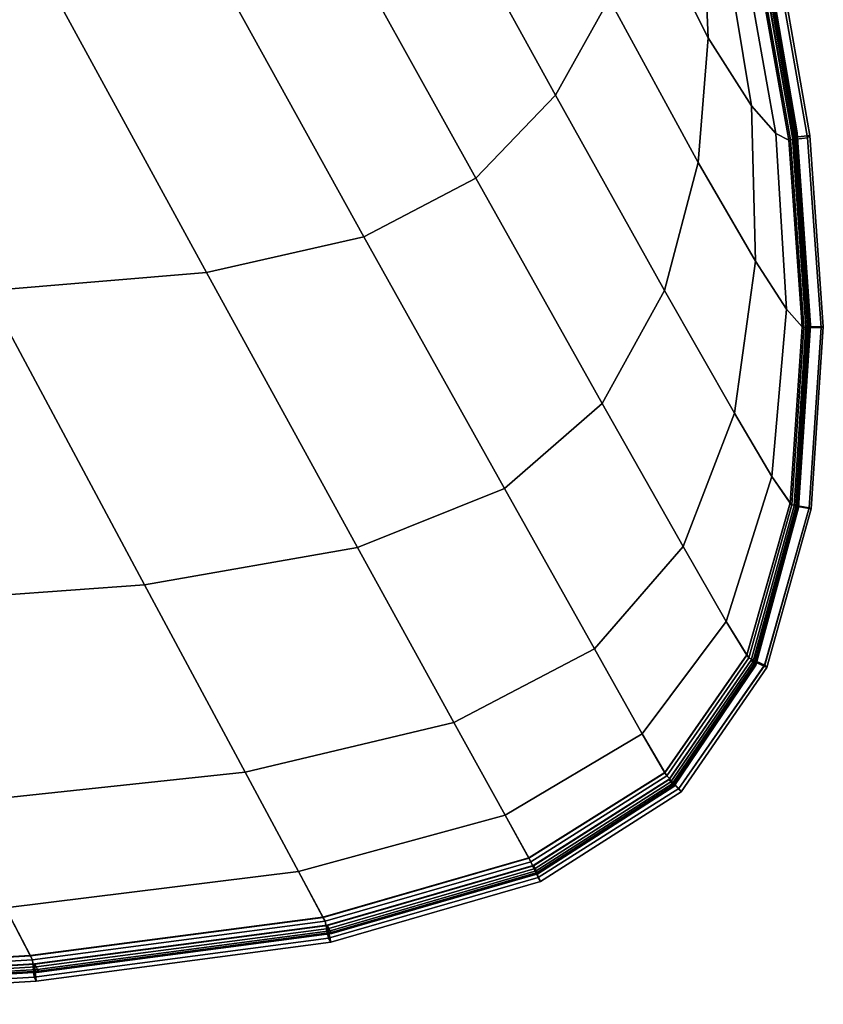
# Model space of a CAD drawing. Header units: centimetres. Extents: x -104 to 78, y 0 to 80.
# Tile 47 of 52: x 69 to 78, y 0 to 11. Entities that reach past the tile are written whole.
import ezdxf

# ---------------------------------------------------------------- set-up
doc = ezdxf.new("R2010")
doc.units = ezdxf.units.CM
doc.layers.add('Layer 01', color=18, linetype='Continuous', true_color=0x000000)

msp = doc.modelspace()

# ---------------------------------------------------------------- meshes
at = {"layer": 'Layer 01'}
mesh = msp.add_polyface(dxfattribs=at)
corners = [(67.219, 4.661, -136.989), (65.387, 8.208, -137.001), (68.795, 8.276, -137.001), (70.6, 4.906, -136.989), (71.31, 8.485, -137.001), (73.041, 5.335, -136.989), (66.514, 12.568, -137.007), (69.116, 12.51, -137.007), (71.066, 12.601, -137.007), (73.116, 8.894, -137.001), (74.728, 6.008, -136.989), (72.544, 12.9, -137.007), (74.396, 9.565, -137.001), (75.847, 6.984, -136.989), (76.774, 5.347, -136.969), (75.758, 4.171, -136.969), (77.362, 6.875, -136.969), (76.561, 8.28, -136.989), (75.31, 10.519, -137), (75.924, 11.622, -136.998), (76.946, 9.745, -136.987), (73.704, 13.437, -137.006), (74.596, 14.118, -137.004), (76.292, 12.694, -136.993), (77.062, 11.176, -136.983), (76.529, 13.502, -136.983), (77.013, 12.238, -136.979), (76.948, 13.98, -136.936), (77.481, 12.076, -136.936), (77.271, 12.13, -136.965), (76.763, 13.856, -136.966), (71.31, 8.485, -62.018), (69.116, 12.51, -62.012), (66.514, 12.568, -62.012), (68.795, 8.276, -62.018), (74.396, 9.565, -62.018), (72.544, 12.9, -62.012), (71.066, 12.601, -62.012), (73.116, 8.894, -62.018), (75.31, 10.519, -62.018), (73.704, 13.437, -62.012), (74.728, 6.008, -62.029), (73.041, 5.335, -62.029), (75.847, 6.984, -62.029), (75.758, 4.171, -62.049), (76.774, 5.347, -62.049), (77.362, 6.875, -62.049), (76.561, 8.28, -62.029), (76.946, 9.745, -62.031), (75.924, 11.622, -62.02), (74.596, 14.118, -62.014), (77.062, 11.176, -62.035), (76.292, 12.694, -62.025), (76.763, 13.856, -62.052), (77.271, 12.13, -62.053), (77.481, 12.076, -62.082), (76.948, 13.98, -62.082), (76.529, 13.502, -62.035), (77.013, 12.238, -62.039), (70.6, 4.906, -62.029), (65.387, 8.208, -62.018), (67.219, 4.661, -62.029)]
mesh.append_faces([[corners[k] for k in face] for face in [(0, 1, 2, 3), (3, 2, 4, 5), (2, 6, 7, 4), (4, 7, 8, 9), (5, 4, 9, 10), (9, 8, 11, 12), (10, 9, 12, 13), (14, 15, 10, 13), (16, 14, 13, 17), (13, 12, 18, 17), (17, 18, 19, 20), (12, 11, 21, 18), (18, 21, 22, 19), (20, 19, 23, 24), (24, 23, 25, 26), (27, 28, 29, 30), (30, 29, 26, 25), (31, 32, 33, 34), (35, 36, 37, 38), (39, 40, 36, 35), (38, 37, 32, 31), (41, 38, 31, 42), (43, 35, 38, 41), (44, 45, 43, 41), (45, 46, 47, 43), (48, 49, 39, 47), (47, 39, 35, 43), (49, 50, 40, 39), (51, 52, 49, 48), (53, 54, 55, 56), (57, 58, 54, 53), (58, 57, 52, 51), (42, 31, 34, 59), (59, 34, 60, 61)]])
mesh = msp.add_polyface(dxfattribs=at)
corners = [(68.795, 8.276, -37.492), (66.514, 12.568, -37.497), (69.116, 12.51, -37.497), (71.31, 8.485, -37.492), (71.066, 12.601, -37.497), (73.116, 8.894, -37.492), (67.219, 4.661, -37.48), (65.387, 8.208, -37.492), (70.6, 4.906, -37.48), (72.544, 12.9, -37.497), (74.396, 9.565, -37.492), (74.728, 6.008, -37.48), (75.847, 6.984, -37.48), (73.041, 5.335, -37.48), (75.31, 10.519, -37.491), (73.704, 13.437, -37.497), (74.596, 14.118, -37.495), (75.924, 11.622, -37.489), (76.561, 8.28, -37.48), (77.062, 11.176, -37.474), (76.292, 12.694, -37.484), (76.529, 13.502, -37.474), (77.013, 12.238, -37.47), (76.946, 9.745, -37.478), (75.924, 11.622, 37.489), (74.596, 14.118, 37.495), (73.704, 13.437, 37.497), (75.31, 10.519, 37.491), (77.013, 12.238, 37.47), (76.529, 13.502, 37.474), (76.292, 12.694, 37.484), (77.062, 11.176, 37.474), (72.544, 12.9, 37.497), (74.396, 9.565, 37.492), (76.561, 8.28, 37.48), (75.847, 6.984, 37.48), (76.946, 9.745, 37.478), (73.116, 8.894, 37.492), (71.066, 12.601, 37.497), (69.116, 12.51, 37.497), (71.31, 8.485, 37.492), (66.514, 12.568, 37.497), (68.795, 8.276, 37.492), (74.728, 6.008, 37.48), (70.6, 4.906, 37.48), (65.387, 8.208, 37.492), (67.219, 4.661, 37.48), (73.041, 5.335, 37.48), (76.948, 13.98, -37.427), (77.481, 12.076, -37.427), (77.271, 12.13, -37.456), (76.763, 13.856, -37.457), (77.271, 12.13, 37.456), (76.763, 13.856, 37.457), (77.481, 12.076, 37.427), (76.948, 13.98, 37.427), (76.774, 5.347, 37.46), (77.362, 6.875, 37.46), (76.774, 5.347, -37.46), (75.758, 4.171, -37.46), (75.758, 4.171, 37.46), (77.362, 6.875, -37.46)]
mesh.append_faces([[corners[k] for k in face] for face in [(0, 1, 2, 3), (3, 2, 4, 5), (6, 7, 0, 8), (5, 4, 9, 10), (11, 5, 10, 12), (13, 3, 5, 11), (8, 0, 3, 13), (14, 15, 16, 17), (12, 10, 14, 18), (10, 9, 15, 14), (19, 20, 21, 22), (23, 17, 20, 19), (18, 14, 17, 23), (24, 25, 26, 27), (28, 29, 30, 31), (27, 26, 32, 33), (34, 27, 33, 35), (36, 24, 27, 34), (31, 30, 24, 36), (37, 38, 39, 40), (40, 39, 41, 42), (35, 33, 37, 43), (33, 32, 38, 37), (44, 42, 45, 46), (47, 40, 42, 44), (43, 37, 40, 47), (48, 49, 50, 51), (51, 50, 22, 21), (29, 28, 52, 53), (53, 52, 54, 55), (56, 57, 34, 35), (58, 59, 11, 12), (60, 56, 35, 43), (61, 58, 12, 18)]])
mesh = msp.add_polyface(dxfattribs=at)
corners = [(77.13, 14.125, -62.789), (77.659, 12.159, -62.789), (77.678, 12.184, -63.943), (77.153, 14.15, -63.943), (77.128, 14.123, -62.679), (77.657, 12.156, -62.679), (77.129, 14.125, -136.247), (77.658, 12.158, -136.247), (77.657, 12.156, -136.341), (77.128, 14.123, -136.341), (77.153, 14.15, -135.076), (77.678, 12.184, -135.076), (77.851, 12.2, -136.356), (77.318, 14.183, -136.358), (77.824, 12.164, -136.829), (77.286, 14.148, -136.832), (77.629, 12.121, -136.815), (77.096, 14.089, -136.815), (77.096, 14.089, -136.815), (77.629, 12.121, -136.815), (77.611, 12.106, -136.845), (77.076, 14.07, -136.845), (77.481, 12.076, -136.936), (76.948, 13.98, -136.936), (77.984, 10.001, -136.845), (77.834, 10.08, -136.936), (78.02, 5.823, -136.815), (77.527, 4.07, -136.815), (77.504, 4.102, -136.845), (77.999, 5.844, -136.845), (77.268, 4.487, -136.937), (77.791, 6.149, -136.937), (76.774, 5.347, -136.969), (77.362, 6.875, -136.969), (77.958, 8.064, -136.937), (77.603, 8.614, -136.968), (76.561, 8.28, -136.989), (76.946, 9.745, -136.987), (77.556, 10.395, -136.966), (77.062, 11.176, -136.983), (77.271, 12.13, -136.965), (77.013, 12.238, -136.979), (77.172, 14.17, -131.328), (77.694, 12.204, -131.328), (77.268, 4.487, -62.081), (77.791, 6.149, -62.081), (77.362, 6.875, -62.049), (76.774, 5.347, -62.049), (77.958, 8.064, -62.081), (77.603, 8.614, -62.05), (76.946, 9.745, -62.031), (76.561, 8.28, -62.029), (77.318, 14.183, -62.662), (77.851, 12.2, -62.665), (77.286, 14.148, -62.187), (77.824, 12.164, -62.189), (77.985, 10.001, -62.175), (77.613, 12.107, -62.175), (77.481, 12.076, -62.082), (77.834, 10.08, -62.082), (76.948, 13.98, -62.082), (77.077, 14.072, -62.175), (77.629, 12.121, -62.204), (77.096, 14.089, -62.204), (77.271, 12.13, -62.053), (77.556, 10.395, -62.052), (77.013, 12.238, -62.039), (77.062, 11.176, -62.035), (77.505, 4.1, -62.175), (78, 5.843, -62.175), (77.527, 4.07, -62.204), (78.02, 5.823, -62.204), (77.096, 14.089, -62.204), (77.629, 12.121, -62.204)]
mesh.append_faces([[corners[k] for k in face] for face in [(0, 1, 2, 3), (4, 5, 1, 0), (6, 7, 8, 9), (10, 11, 7, 6), (9, 8, 12, 13), (13, 12, 14, 15), (16, 17, 15, 14), (18, 19, 20, 21), (21, 20, 22, 23), (20, 24, 25, 22), (26, 27, 28, 29), (29, 28, 30, 31), (31, 30, 32, 33), (34, 31, 33, 35), (35, 33, 36, 37), (38, 35, 37, 39), (40, 38, 39, 41), (22, 25, 38, 40), (25, 34, 35, 38), (42, 43, 11, 10), (44, 45, 46, 47), (45, 48, 49, 46), (46, 49, 50, 51), (5, 4, 52, 53), (54, 55, 53, 52), (56, 57, 58, 59), (60, 58, 57, 61), (61, 57, 62, 63), (59, 58, 64, 65), (65, 64, 66, 67), (48, 59, 65, 49), (49, 65, 67, 50), (68, 69, 45, 44), (70, 71, 69, 68), (72, 73, 55, 54)]])
mesh = msp.add_polyface(dxfattribs=at)
corners = [(77.657, 12.156, 36.83), (77.128, 14.123, 36.83), (77.318, 14.183, 36.847), (77.851, 12.2, 36.844), (77.172, 14.17, -31.819), (77.694, 12.204, -31.819), (77.678, 12.184, -35.567), (77.153, 14.15, -35.567), (77.129, 14.125, -36.738), (77.658, 12.158, -36.738), (77.657, 12.156, -36.832), (77.128, 14.123, -36.832), (77.096, 14.089, -37.306), (77.629, 12.121, -37.306), (77.611, 12.106, -37.336), (77.076, 14.07, -37.336), (77.481, 12.076, -37.427), (76.948, 13.98, -37.427), (76.948, 13.98, 37.427), (77.481, 12.076, 37.427), (77.613, 12.107, 37.334), (77.077, 14.072, 37.334), (77.629, 12.121, 37.305), (77.096, 14.089, 37.305), (77.13, 14.125, 36.72), (77.659, 12.159, 36.72), (77.678, 12.184, 35.566), (77.153, 14.15, 35.566), (77.791, 6.149, 37.428), (77.958, 8.064, 37.428), (77.603, 8.614, 37.459), (77.362, 6.875, 37.46), (77.834, 10.08, 37.427), (77.556, 10.395, 37.457), (77.527, 4.07, 37.305), (78.02, 5.823, 37.305), (78, 5.843, 37.334), (77.505, 4.1, 37.334), (77.985, 10.001, 37.334), (77.271, 12.13, 37.456), (77.013, 12.238, 37.47), (77.062, 11.176, 37.474), (76.946, 9.745, 37.478), (76.561, 8.28, 37.48), (77.268, 4.487, 37.428), (76.774, 5.347, 37.46), (77.834, 10.08, -37.427), (77.958, 8.064, -37.428), (77.603, 8.614, -37.459), (77.556, 10.395, -37.457), (77.791, 6.149, -37.428), (77.362, 6.875, -37.46), (78.02, 5.823, -37.306), (77.527, 4.07, -37.306), (77.504, 4.102, -37.336), (77.999, 5.844, -37.336), (77.268, 4.487, -37.428), (76.774, 5.347, -37.46), (76.561, 8.28, -37.48), (76.946, 9.745, -37.478), (77.062, 11.176, -37.474), (77.271, 12.13, -37.456), (77.013, 12.238, -37.47), (77.984, 10.001, -37.336), (77.318, 14.183, -36.849), (77.851, 12.2, -36.847), (77.824, 12.164, -37.32), (77.286, 14.148, -37.323), (77.286, 14.148, 37.322), (77.824, 12.164, 37.32), (77.629, 12.121, -37.306), (77.096, 14.089, -37.306), (77.096, 14.089, 37.305), (77.629, 12.121, 37.305)]
mesh.append_faces([[corners[k] for k in face] for face in [(0, 1, 2, 3), (4, 5, 6, 7), (8, 9, 10, 11), (12, 13, 14, 15), (15, 14, 16, 17), (18, 19, 20, 21), (21, 20, 22, 23), (24, 25, 26, 27), (28, 29, 30, 31), (29, 32, 33, 30), (34, 35, 36, 37), (38, 20, 19, 32), (32, 19, 39, 33), (33, 39, 40, 41), (30, 33, 41, 42), (31, 30, 42, 43), (44, 28, 31, 45), (37, 36, 28, 44), (46, 47, 48, 49), (47, 50, 51, 48), (52, 53, 54, 55), (55, 54, 56, 50), (50, 56, 57, 51), (48, 51, 58, 59), (49, 48, 59, 60), (61, 49, 60, 62), (16, 46, 49, 61), (14, 63, 46, 16), (64, 65, 66, 67), (68, 69, 3, 2), (70, 71, 67, 66), (72, 73, 69, 68), (11, 10, 65, 64), (7, 6, 9, 8), (1, 0, 25, 24)]])
mesh = msp.add_polyface(dxfattribs=at)
corners = [(78.047, 10.051, -63.943), (77.678, 12.184, -63.943), (77.659, 12.159, -62.789), (78.029, 10.033, -62.789), (77.657, 12.156, -62.679), (78.027, 10.031, -62.679), (78.199, 7.869, -63.943), (78.181, 7.863, -62.789), (77.658, 12.158, -136.247), (78.029, 10.033, -136.247), (78.027, 10.031, -136.341), (77.657, 12.156, -136.341), (77.678, 12.184, -135.076), (78.047, 10.051, -135.076), (78.199, 7.869, -135.076), (78.181, 7.863, -136.247), (77.629, 12.121, -136.815), (78.002, 10.006, -136.815), (77.984, 10.001, -136.845), (77.611, 12.106, -136.845), (78.136, 7.862, -136.845), (77.958, 8.064, -136.937), (77.834, 10.08, -136.936), (78.002, 10.006, -136.815), (77.629, 12.121, -136.815), (77.824, 12.164, -136.829), (78.2, 10.03, -136.827), (77.851, 12.2, -136.356), (78.225, 10.056, -136.353), (78.18, 7.863, -136.341), (78.379, 7.863, -136.352), (78.231, 7.881, -99.51), (78.08, 10.085, -99.51), (78.078, 10.083, -86.05), (78.229, 7.88, -86.05), (78.072, 10.077, -74.872), (78.223, 7.878, -74.872), (77.715, 12.23, -99.51), (77.712, 12.227, -86.05), (77.706, 12.219, -74.872), (78.061, 10.066, -67.692), (78.213, 7.874, -67.692), (77.694, 12.204, -67.692), (78.078, 10.083, -112.971), (77.712, 12.227, -112.971), (78.072, 10.077, -124.148), (77.706, 12.219, -124.148), (78.223, 7.878, -124.148), (78.229, 7.88, -112.971), (78.061, 10.066, -131.328), (77.694, 12.204, -131.328), (78.213, 7.874, -131.328), (77.851, 12.2, -62.665), (78.225, 10.056, -62.667), (77.824, 12.164, -62.189), (78.2, 10.03, -62.192), (78.18, 7.863, -62.679), (78.379, 7.863, -62.669), (78.355, 7.854, -62.193), (77.629, 12.121, -62.204), (78.002, 10.006, -62.204), (78.002, 10.006, -62.204), (77.629, 12.121, -62.204), (77.613, 12.107, -62.175), (77.985, 10.001, -62.175), (78.137, 7.861, -62.175), (77.834, 10.08, -62.082), (77.958, 8.064, -62.081)]
mesh.append_faces([[corners[k] for k in face] for face in [(0, 1, 2, 3), (3, 2, 4, 5), (6, 0, 3, 7), (8, 9, 10, 11), (12, 13, 9, 8), (13, 14, 15, 9), (16, 17, 18, 19), (18, 20, 21, 22), (23, 24, 25, 26), (27, 28, 26, 25), (10, 29, 30, 28), (11, 10, 28, 27), (31, 32, 33, 34), (34, 33, 35, 36), (32, 37, 38, 33), (33, 38, 39, 35), (36, 35, 40, 41), (35, 39, 42, 40), (41, 40, 0, 6), (40, 42, 1, 0), (43, 44, 37, 32), (45, 46, 44, 43), (47, 45, 43, 48), (48, 43, 32, 31), (46, 45, 49, 50), (45, 47, 51, 49), (49, 51, 14, 13), (50, 49, 13, 12), (5, 4, 52, 53), (53, 52, 54, 55), (56, 5, 53, 57), (57, 53, 55, 58), (59, 60, 55, 54), (61, 62, 63, 64), (65, 64, 66, 67)]])
mesh = msp.add_polyface(dxfattribs=at)
corners = [(78.027, 10.031, 36.83), (77.657, 12.156, 36.83), (77.851, 12.2, 36.844), (78.225, 10.056, 36.842), (78.18, 7.863, 36.83), (78.379, 7.863, 36.84), (77.657, 12.156, -36.832), (78.027, 10.031, -36.832), (78.225, 10.056, -36.844), (77.851, 12.2, -36.847), (78.229, 7.88, -13.462), (78.078, 10.083, -13.462), (78.08, 10.085, -0.001), (78.231, 7.881, -0.001), (78.078, 10.083, 13.459), (78.229, 7.88, 13.459), (78.223, 7.878, -24.639), (78.072, 10.077, -24.639), (77.706, 12.219, -24.639), (77.712, 12.227, -13.462), (77.715, 12.23, -0.001), (77.712, 12.227, 13.459), (77.706, 12.219, 24.637), (78.072, 10.077, 24.637), (78.223, 7.878, 24.637), (78.18, 7.863, -36.832), (78.379, 7.863, -36.843), (78.213, 7.874, 31.817), (78.061, 10.066, 31.817), (78.047, 10.051, 35.566), (78.199, 7.869, 35.566), (77.694, 12.204, 31.817), (77.678, 12.184, 35.566), (78.029, 10.033, 36.72), (77.659, 12.159, 36.72), (78.137, 7.861, 37.334), (77.985, 10.001, 37.334), (77.834, 10.08, 37.427), (77.958, 8.064, 37.428), (78.002, 10.006, 37.305), (77.629, 12.121, 37.305), (77.613, 12.107, 37.334), (78.061, 10.066, -31.819), (78.213, 7.874, -31.819), (78.199, 7.869, -35.567), (78.047, 10.051, -35.567), (77.694, 12.204, -31.819), (77.658, 12.158, -36.738), (78.029, 10.033, -36.738), (77.678, 12.184, -35.567), (77.984, 10.001, -37.336), (78.136, 7.862, -37.336), (77.958, 8.064, -37.428), (77.834, 10.08, -37.427), (77.629, 12.121, -37.306), (78.002, 10.006, -37.306), (77.611, 12.106, -37.336), (77.824, 12.164, 37.32), (78.2, 10.03, 37.317), (78.355, 7.854, 37.316), (78.2, 10.03, -37.318), (77.824, 12.164, -37.32), (78.002, 10.006, -37.306), (77.629, 12.121, -37.306), (77.629, 12.121, 37.305), (78.002, 10.006, 37.305), (78.181, 7.863, -36.738), (78.181, 7.863, 36.72)]
mesh.append_faces([[corners[k] for k in face] for face in [(0, 1, 2, 3), (4, 0, 3, 5), (6, 7, 8, 9), (10, 11, 12, 13), (13, 12, 14, 15), (16, 17, 11, 10), (17, 18, 19, 11), (11, 19, 20, 12), (12, 20, 21, 14), (14, 21, 22, 23), (15, 14, 23, 24), (7, 25, 26, 8), (27, 28, 29, 30), (24, 23, 28, 27), (23, 22, 31, 28), (28, 31, 32, 29), (33, 34, 1, 0), (35, 36, 37, 38), (39, 40, 41, 36), (42, 43, 44, 45), (18, 17, 42, 46), (17, 16, 43, 42), (47, 48, 7, 6), (46, 42, 45, 49), (50, 51, 52, 53), (54, 55, 50, 56), (3, 2, 57, 58), (5, 3, 58, 59), (9, 8, 60, 61), (62, 63, 61, 60), (64, 65, 58, 57), (49, 45, 48, 47), (45, 44, 66, 48), (29, 32, 34, 33), (30, 29, 33, 67)]])
mesh = msp.add_polyface(dxfattribs=at)
corners = [(78.181, 7.863, -62.789), (78.029, 10.033, -62.789), (78.027, 10.031, -62.679), (78.18, 7.863, -62.679), (78.046, 5.812, -62.789), (78.045, 5.812, -62.679), (78.064, 5.804, -63.943), (78.199, 7.869, -63.943), (77.554, 4.041, -62.789), (77.552, 4.043, -62.679), (77.572, 4.021, -63.943), (78.029, 10.033, -136.247), (78.181, 7.863, -136.247), (78.18, 7.863, -136.341), (78.027, 10.031, -136.341), (78.046, 5.812, -136.247), (78.045, 5.812, -136.341), (78.199, 7.869, -135.076), (78.064, 5.804, -135.076), (77.554, 4.041, -136.247), (77.552, 4.043, -136.341), (77.572, 4.021, -135.076), (78.002, 10.006, -136.815), (78.155, 7.854, -136.815), (78.136, 7.862, -136.845), (77.984, 10.001, -136.845), (78.155, 7.854, -136.815), (78.002, 10.006, -136.815), (78.2, 10.03, -136.827), (78.355, 7.854, -136.826), (78.225, 10.056, -136.353), (78.379, 7.863, -136.352), (78.242, 5.778, -136.352), (78.217, 5.789, -136.826), (77.527, 4.07, -136.815), (78.02, 5.823, -136.815), (77.707, 3.986, -136.83), (78.155, 7.854, -136.815), (78.02, 5.823, -136.815), (77.999, 5.844, -136.845), (77.791, 6.149, -136.937), (77.958, 8.064, -136.937), (78.089, 5.793, -74.872), (78.223, 7.878, -74.872), (78.213, 7.874, -67.692), (78.079, 5.798, -67.692), (78.095, 5.791, -86.05), (78.229, 7.88, -86.05), (78.097, 5.79, -99.51), (78.231, 7.881, -99.51), (78.223, 7.878, -124.148), (78.089, 5.793, -124.148), (78.079, 5.798, -131.328), (78.213, 7.874, -131.328), (78.229, 7.88, -112.971), (78.095, 5.791, -112.971), (78.002, 10.006, -62.204), (78.155, 7.854, -62.204), (78.355, 7.854, -62.193), (78.2, 10.03, -62.192), (78.155, 7.854, -62.204), (78.002, 10.006, -62.204), (77.985, 10.001, -62.175), (78.137, 7.861, -62.175), (78, 5.843, -62.175), (77.958, 8.064, -62.081), (77.791, 6.149, -62.081), (78.02, 5.823, -62.204), (78.155, 7.854, -62.204), (78.379, 7.863, -62.669), (78.242, 5.778, -62.668), (78.217, 5.789, -62.192), (78.02, 5.823, -62.204), (78.02, 5.823, -62.204), (77.527, 4.07, -62.204), (77.708, 3.986, -62.189)]
mesh.append_faces([[corners[k] for k in face] for face in [(0, 1, 2, 3), (4, 0, 3, 5), (6, 7, 0, 4), (8, 4, 5, 9), (10, 6, 4, 8), (11, 12, 13, 14), (12, 15, 16, 13), (17, 18, 15, 12), (15, 19, 20, 16), (18, 21, 19, 15), (22, 23, 24, 25), (26, 27, 28, 29), (30, 31, 29, 28), (13, 16, 32, 31), (31, 32, 33, 29), (34, 35, 33, 36), (35, 37, 29, 33), (23, 38, 39, 24), (24, 39, 40, 41), (42, 43, 44, 45), (45, 44, 7, 6), (46, 47, 43, 42), (48, 49, 47, 46), (50, 51, 52, 53), (53, 52, 18, 17), (51, 50, 54, 55), (55, 54, 49, 48), (56, 57, 58, 59), (60, 61, 62, 63), (64, 63, 65, 66), (67, 68, 63, 64), (5, 3, 69, 70), (70, 69, 58, 71), (57, 72, 71, 58), (73, 74, 75, 71)]])
mesh = msp.add_polyface(dxfattribs=at)
corners = [(78.045, 5.812, 36.83), (78.18, 7.863, 36.83), (78.379, 7.863, 36.84), (78.242, 5.778, 36.841), (78.095, 5.791, -13.462), (78.229, 7.88, -13.462), (78.231, 7.881, -0.001), (78.097, 5.79, -0.001), (78.229, 7.88, 13.459), (78.095, 5.791, 13.459), (78.089, 5.793, -24.639), (78.223, 7.878, -24.639), (78.223, 7.878, 24.637), (78.089, 5.793, 24.637), (78.18, 7.863, -36.832), (78.045, 5.812, -36.832), (78.242, 5.778, -36.843), (78.379, 7.863, -36.843), (78.079, 5.798, 31.817), (78.213, 7.874, 31.817), (78.199, 7.869, 35.566), (78.064, 5.804, 35.566), (78.046, 5.812, 36.72), (78.181, 7.863, 36.72), (78.029, 10.033, 36.72), (78.027, 10.031, 36.83), (77.554, 4.041, 36.72), (77.552, 4.043, 36.83), (78, 5.843, 37.334), (78.137, 7.861, 37.334), (77.958, 8.064, 37.428), (77.791, 6.149, 37.428), (78.02, 5.823, 37.305), (78.155, 7.854, 37.305), (78.002, 10.006, 37.305), (77.985, 10.001, 37.334), (78.213, 7.874, -31.819), (78.079, 5.798, -31.819), (78.064, 5.804, -35.567), (78.199, 7.869, -35.567), (78.029, 10.033, -36.738), (78.181, 7.863, -36.738), (78.027, 10.031, -36.832), (78.046, 5.812, -36.738), (77.554, 4.041, -36.738), (77.552, 4.043, -36.832), (78.136, 7.862, -37.336), (77.999, 5.844, -37.336), (77.791, 6.149, -37.428), (77.958, 8.064, -37.428), (78.002, 10.006, -37.306), (78.155, 7.854, -37.306), (77.984, 10.001, -37.336), (78.02, 5.823, -37.306), (78.355, 7.854, 37.316), (78.217, 5.789, 37.317), (78.217, 5.789, -37.317), (78.355, 7.854, -37.316), (78.225, 10.056, -36.844), (78.2, 10.03, -37.318), (77.527, 4.07, -37.306), (78.02, 5.823, -37.306), (77.707, 3.986, -37.321), (78.02, 5.823, -37.306), (78.155, 7.854, -37.306), (78.155, 7.854, -37.306), (78.002, 10.006, -37.306), (78.002, 10.006, 37.305), (78.155, 7.854, 37.305), (78.2, 10.03, 37.317), (78.155, 7.854, 37.305), (78.02, 5.823, 37.305), (78.02, 5.823, 37.305), (77.527, 4.07, 37.305), (77.708, 3.986, 37.32), (77.572, 4.021, -35.567), (77.572, 4.021, 35.566)]
mesh.append_faces([[corners[k] for k in face] for face in [(0, 1, 2, 3), (4, 5, 6, 7), (7, 6, 8, 9), (10, 11, 5, 4), (9, 8, 12, 13), (14, 15, 16, 17), (18, 19, 20, 21), (22, 23, 1, 0), (23, 24, 25, 1), (13, 12, 19, 18), (26, 22, 0, 27), (28, 29, 30, 31), (32, 33, 29, 28), (33, 34, 35, 29), (36, 37, 38, 39), (40, 41, 14, 42), (41, 43, 15, 14), (11, 10, 37, 36), (43, 44, 45, 15), (46, 47, 48, 49), (50, 51, 46, 52), (51, 53, 47, 46), (3, 2, 54, 55), (17, 16, 56, 57), (58, 17, 57, 59), (60, 61, 56, 62), (63, 64, 57, 56), (65, 66, 59, 57), (67, 68, 54, 69), (70, 71, 55, 54), (72, 73, 74, 55), (38, 75, 44, 43), (39, 38, 43, 41), (76, 21, 22, 26), (21, 20, 23, 22)]])
mesh = msp.add_polyface(dxfattribs=at)
corners = [(75.058, 1.685, -62.789), (76.614, 2.675, -62.789), (76.612, 2.677, -62.679), (75.056, 1.688, -62.679), (75.076, 1.653, -63.943), (76.632, 2.647, -63.943), (76.614, 2.675, -136.247), (75.057, 1.685, -136.247), (75.056, 1.688, -136.341), (76.612, 2.677, -136.341), (76.632, 2.647, -135.076), (75.076, 1.653, -135.076), (76.586, 2.716, -136.815), (75.03, 1.732, -136.815), (75.005, 1.776, -136.845), (76.562, 2.755, -136.845), (74.733, 2.266, -136.937), (76.305, 3.2, -136.937), (75.03, 1.732, -136.815), (76.586, 2.716, -136.815), (76.725, 2.573, -136.834), (75.112, 1.55, -136.836), (76.75, 2.534, -136.36), (75.138, 1.506, -136.362), (72.737, 0.811, -136.362), (72.711, 0.857, -136.836), (75.758, 4.171, -136.969), (74.147, 3.328, -136.969), (73.041, 5.335, -136.989), (74.728, 6.008, -136.989), (72.74, 0.923, -74.872), (75.102, 1.609, -74.872), (75.091, 1.627, -67.692), (72.73, 0.942, -67.692), (72.747, 0.911, -86.05), (75.108, 1.598, -86.05), (72.749, 0.908, -99.51), (75.11, 1.594, -99.51), (76.667, 2.596, -99.51), (76.664, 2.599, -86.05), (76.658, 2.609, -74.872), (76.648, 2.624, -67.692), (76.658, 2.609, -124.148), (75.102, 1.609, -124.148), (75.091, 1.627, -131.328), (76.648, 2.624, -131.328), (76.664, 2.599, -112.971), (75.108, 1.598, -112.971), (72.74, 0.923, -124.148), (72.747, 0.911, -112.971), (74.147, 3.328, -62.049), (75.758, 4.171, -62.049), (74.728, 6.008, -62.029), (73.041, 5.335, -62.029), (76.305, 3.2, -62.081), (77.268, 4.487, -62.081), (76.774, 5.347, -62.049), (74.733, 2.266, -62.081), (75.03, 1.732, -62.204), (76.586, 2.716, -62.204), (76.564, 2.753, -62.175), (75.007, 1.773, -62.175), (76.586, 2.716, -62.204), (75.03, 1.732, -62.204), (75.112, 1.55, -62.183), (76.725, 2.573, -62.185), (75.138, 1.506, -62.658), (76.75, 2.534, -62.66), (72.737, 0.811, -62.658), (72.711, 0.857, -62.183)]
mesh.append_faces([[corners[k] for k in face] for face in [(0, 1, 2, 3), (4, 5, 1, 0), (6, 7, 8, 9), (10, 11, 7, 6), (12, 13, 14, 15), (15, 14, 16, 17), (18, 19, 20, 21), (22, 23, 21, 20), (9, 8, 23, 22), (23, 24, 25, 21), (26, 27, 28, 29), (17, 16, 27, 26), (30, 31, 32, 33), (34, 35, 31, 30), (36, 37, 35, 34), (37, 38, 39, 35), (35, 39, 40, 31), (31, 40, 41, 32), (32, 41, 5, 4), (42, 43, 44, 45), (45, 44, 11, 10), (43, 42, 46, 47), (47, 46, 38, 37), (48, 43, 47, 49), (49, 47, 37, 36), (50, 51, 52, 53), (54, 55, 56, 51), (57, 54, 51, 50), (58, 59, 60, 61), (61, 60, 54, 57), (62, 63, 64, 65), (66, 67, 65, 64), (3, 2, 67, 66), (68, 66, 64, 69)]])
mesh = msp.add_polyface(dxfattribs=at)
corners = [(72.747, 0.911, -13.462), (75.108, 1.598, -13.462), (75.11, 1.594, -0.001), (72.749, 0.908, -0.001), (76.664, 2.599, -13.462), (76.667, 2.596, -0.001), (75.108, 1.598, 13.459), (72.747, 0.911, 13.459), (76.664, 2.599, 13.459), (72.74, 0.923, -24.639), (75.102, 1.609, -24.639), (76.658, 2.609, -24.639), (76.658, 2.609, 24.637), (75.102, 1.609, 24.637), (72.74, 0.923, 24.637), (76.648, 2.624, -31.819), (75.091, 1.627, -31.819), (75.076, 1.653, -35.567), (76.632, 2.647, -35.567), (76.614, 2.675, -36.738), (75.057, 1.685, -36.738), (75.056, 1.688, -36.832), (76.612, 2.677, -36.832), (76.562, 2.755, -37.336), (75.005, 1.776, -37.336), (74.733, 2.266, -37.428), (76.305, 3.2, -37.428), (74.147, 3.328, -37.46), (75.758, 4.171, -37.46), (76.586, 2.716, -37.306), (75.03, 1.732, -37.306), (73.041, 5.335, -37.48), (74.728, 6.008, -37.48), (75.091, 1.627, 31.817), (76.648, 2.624, 31.817), (76.632, 2.647, 35.566), (75.076, 1.653, 35.566), (75.058, 1.685, 36.72), (76.614, 2.675, 36.72), (76.612, 2.677, 36.83), (75.056, 1.688, 36.83), (72.73, 0.942, 31.817), (75.007, 1.773, 37.334), (76.564, 2.753, 37.334), (76.305, 3.2, 37.428), (74.733, 2.266, 37.428), (75.758, 4.171, 37.46), (74.147, 3.328, 37.46), (75.03, 1.732, 37.305), (76.586, 2.716, 37.305), (77.268, 4.487, 37.428), (76.774, 5.347, 37.46), (74.728, 6.008, 37.48), (73.041, 5.335, 37.48), (75.03, 1.732, -37.306), (76.586, 2.716, -37.306), (76.725, 2.573, -37.325), (75.112, 1.55, -37.327), (76.75, 2.534, 36.849), (75.138, 1.506, 36.851), (75.138, 1.506, -36.853), (72.737, 0.811, -36.853), (72.711, 0.857, -37.327), (76.75, 2.534, -36.851), (76.725, 2.573, 37.324), (75.112, 1.55, 37.326), (72.737, 0.811, 36.851), (72.711, 0.857, 37.326), (76.586, 2.716, 37.305), (75.03, 1.732, 37.305)]
mesh.append_faces([[corners[k] for k in face] for face in [(0, 1, 2, 3), (1, 4, 5, 2), (3, 2, 6, 7), (2, 5, 8, 6), (9, 10, 1, 0), (10, 11, 4, 1), (6, 8, 12, 13), (7, 6, 13, 14), (15, 16, 17, 18), (19, 20, 21, 22), (11, 10, 16, 15), (23, 24, 25, 26), (26, 25, 27, 28), (29, 30, 24, 23), (28, 27, 31, 32), (33, 34, 35, 36), (37, 38, 39, 40), (14, 13, 33, 41), (13, 12, 34, 33), (42, 43, 44, 45), (45, 44, 46, 47), (48, 49, 43, 42), (44, 50, 51, 46), (47, 46, 52, 53), (54, 55, 56, 57), (40, 39, 58, 59), (60, 61, 62, 57), (63, 60, 57, 56), (59, 58, 64, 65), (66, 59, 65, 67), (68, 69, 65, 64), (22, 21, 60, 63), (18, 17, 20, 19), (36, 35, 38, 37)]])
mesh = msp.add_polyface(dxfattribs=at)
corners = [(76.632, 2.647, -63.943), (77.572, 4.021, -63.943), (77.554, 4.041, -62.789), (76.614, 2.675, -62.789), (77.552, 4.043, -62.679), (76.612, 2.677, -62.679), (77.572, 4.021, -135.076), (76.632, 2.647, -135.076), (76.614, 2.675, -136.247), (77.554, 4.041, -136.247), (76.612, 2.677, -136.341), (77.552, 4.043, -136.341), (78.045, 5.812, -136.341), (77.732, 3.957, -136.356), (78.242, 5.778, -136.352), (77.707, 3.986, -136.83), (78.217, 5.789, -136.826), (77.504, 4.102, -136.845), (76.562, 2.755, -136.845), (76.305, 3.2, -136.937), (77.268, 4.487, -136.937), (77.527, 4.07, -136.815), (76.586, 2.716, -136.815), (76.586, 2.716, -136.815), (77.527, 4.07, -136.815), (76.725, 2.573, -136.834), (76.75, 2.534, -136.36), (75.758, 4.171, -136.969), (76.774, 5.347, -136.969), (76.667, 2.596, -99.51), (77.606, 3.984, -99.51), (77.604, 3.987, -86.05), (76.664, 2.599, -86.05), (77.598, 3.993, -74.872), (76.658, 2.609, -74.872), (77.587, 4.005, -67.692), (76.648, 2.624, -67.692), (78.079, 5.798, -67.692), (78.064, 5.804, -63.943), (78.089, 5.793, -74.872), (78.095, 5.791, -86.05), (78.097, 5.79, -99.51), (78.079, 5.798, -131.328), (77.587, 4.005, -131.328), (78.064, 5.804, -135.076), (78.089, 5.793, -124.148), (77.598, 3.993, -124.148), (76.648, 2.624, -131.328), (76.658, 2.609, -124.148), (77.604, 3.987, -112.971), (76.664, 2.599, -112.971), (78.095, 5.791, -112.971), (76.564, 2.753, -62.175), (77.505, 4.1, -62.175), (77.268, 4.487, -62.081), (76.305, 3.2, -62.081), (76.586, 2.716, -62.204), (77.527, 4.07, -62.204), (77.527, 4.07, -62.204), (76.586, 2.716, -62.204), (76.725, 2.573, -62.185), (77.708, 3.986, -62.189), (76.75, 2.534, -62.66), (77.732, 3.957, -62.665), (78.045, 5.812, -62.679), (78.242, 5.778, -62.668), (78.217, 5.789, -62.192)]
mesh.append_faces([[corners[k] for k in face] for face in [(0, 1, 2, 3), (3, 2, 4, 5), (6, 7, 8, 9), (9, 8, 10, 11), (12, 11, 13, 14), (14, 13, 15, 16), (17, 18, 19, 20), (21, 22, 18, 17), (23, 24, 15, 25), (13, 26, 25, 15), (11, 10, 26, 13), (20, 19, 27, 28), (29, 30, 31, 32), (32, 31, 33, 34), (34, 33, 35, 36), (36, 35, 1, 0), (35, 37, 38, 1), (33, 39, 37, 35), (31, 40, 39, 33), (30, 41, 40, 31), (42, 43, 6, 44), (45, 46, 43, 42), (43, 47, 7, 6), (46, 48, 47, 43), (48, 46, 49, 50), (50, 49, 30, 29), (49, 51, 41, 30), (46, 45, 51, 49), (52, 53, 54, 55), (56, 57, 53, 52), (58, 59, 60, 61), (62, 63, 61, 60), (5, 4, 63, 62), (4, 64, 65, 63), (63, 65, 66, 61)]])
mesh = msp.add_polyface(dxfattribs=at)
corners = [(77.552, 4.043, 36.83), (78.045, 5.812, 36.83), (78.242, 5.778, 36.841), (77.732, 3.957, 36.845), (76.658, 2.609, -24.639), (77.598, 3.993, -24.639), (77.604, 3.987, -13.462), (76.664, 2.599, -13.462), (77.606, 3.984, -0.001), (76.667, 2.596, -0.001), (77.604, 3.987, 13.459), (76.664, 2.599, 13.459), (77.598, 3.993, 24.637), (76.658, 2.609, 24.637), (78.089, 5.793, -24.639), (78.095, 5.791, -13.462), (78.095, 5.791, 13.459), (78.089, 5.793, 24.637), (78.097, 5.79, -0.001), (78.045, 5.812, -36.832), (77.552, 4.043, -36.832), (77.732, 3.957, -36.847), (78.242, 5.778, -36.843), (78.079, 5.798, 31.817), (77.587, 4.005, 31.817), (78.064, 5.804, 35.566), (77.572, 4.021, 35.566), (76.648, 2.624, -31.819), (77.587, 4.005, -31.819), (77.554, 4.041, -36.738), (76.614, 2.675, -36.738), (76.612, 2.677, -36.832), (76.632, 2.647, -35.567), (77.572, 4.021, -35.567), (77.527, 4.07, -37.306), (76.586, 2.716, -37.306), (76.562, 2.755, -37.336), (77.504, 4.102, -37.336), (77.268, 4.487, -37.428), (76.305, 3.2, -37.428), (75.758, 4.171, -37.46), (76.774, 5.347, -37.46), (76.648, 2.624, 31.817), (76.632, 2.647, 35.566), (76.614, 2.675, 36.72), (77.554, 4.041, 36.72), (76.612, 2.677, 36.83), (76.586, 2.716, 37.305), (77.527, 4.07, 37.305), (77.505, 4.1, 37.334), (76.564, 2.753, 37.334), (77.268, 4.487, 37.428), (76.305, 3.2, 37.428), (78.079, 5.798, -31.819), (78.064, 5.804, -35.567), (76.586, 2.716, -37.306), (77.527, 4.07, -37.306), (77.707, 3.986, -37.321), (76.725, 2.573, -37.325), (76.75, 2.534, 36.849), (78.217, 5.789, 37.317), (77.708, 3.986, 37.32), (76.75, 2.534, -36.851), (76.725, 2.573, 37.324), (78.217, 5.789, -37.317), (77.527, 4.07, 37.305), (76.586, 2.716, 37.305)]
mesh.append_faces([[corners[k] for k in face] for face in [(0, 1, 2, 3), (4, 5, 6, 7), (7, 6, 8, 9), (9, 8, 10, 11), (11, 10, 12, 13), (5, 14, 15, 6), (10, 16, 17, 12), (8, 18, 16, 10), (6, 15, 18, 8), (19, 20, 21, 22), (12, 17, 23, 24), (24, 23, 25, 26), (5, 4, 27, 28), (29, 30, 31, 20), (28, 27, 32, 33), (34, 35, 36, 37), (38, 39, 40, 41), (37, 36, 39, 38), (13, 12, 24, 42), (42, 24, 26, 43), (44, 45, 0, 46), (47, 48, 49, 50), (50, 49, 51, 52), (14, 5, 28, 53), (53, 28, 33, 54), (55, 56, 57, 58), (46, 0, 3, 59), (3, 2, 60, 61), (21, 62, 58, 57), (59, 3, 61, 63), (22, 21, 57, 64), (65, 66, 63, 61), (20, 31, 62, 21), (33, 32, 30, 29), (43, 26, 45, 44)]])
mesh = msp.add_polyface(dxfattribs=at)
corners = [(72.697, 1.002, -62.789), (75.058, 1.685, -62.789), (75.056, 1.688, -62.679), (72.696, 1.005, -62.679), (72.715, 0.969, -63.943), (75.076, 1.653, -63.943), (69.344, 0.56, -62.789), (69.342, 0.563, -62.679), (69.361, 0.526, -63.943), (75.057, 1.685, -136.247), (72.697, 1.003, -136.247), (72.696, 1.005, -136.341), (75.056, 1.688, -136.341), (75.076, 1.653, -135.076), (72.715, 0.969, -135.076), (69.344, 0.56, -136.247), (69.342, 0.563, -136.341), (69.361, 0.526, -135.076), (72.737, 0.811, -136.362), (75.138, 1.506, -136.362), (69.361, 0.365, -136.361), (69.337, 0.411, -136.835), (72.711, 0.857, -136.836), (72.67, 1.051, -136.815), (75.03, 1.732, -136.815), (75.112, 1.55, -136.836), (75.03, 1.732, -136.815), (72.67, 1.051, -136.815), (72.645, 1.098, -136.845), (75.005, 1.776, -136.845), (72.364, 1.621, -136.937), (74.733, 2.266, -136.937), (71.754, 2.757, -136.969), (74.147, 3.328, -136.969), (70.6, 4.906, -136.989), (73.041, 5.335, -136.989), (69.386, 0.48, -74.872), (72.74, 0.923, -74.872), (72.73, 0.942, -67.692), (69.376, 0.499, -67.692), (75.091, 1.627, -67.692), (69.392, 0.469, -86.05), (72.747, 0.911, -86.05), (69.394, 0.465, -99.51), (72.749, 0.908, -99.51), (69.392, 0.469, -112.971), (72.747, 0.911, -112.971), (69.386, 0.48, -124.148), (72.74, 0.923, -124.148), (69.376, 0.499, -131.328), (72.73, 0.942, -131.328), (75.102, 1.609, -124.148), (75.091, 1.627, -131.328), (75.138, 1.506, -62.658), (72.737, 0.811, -62.658), (69.361, 0.365, -62.659), (72.711, 0.857, -62.183), (69.337, 0.411, -62.183), (72.647, 1.095, -62.175), (75.007, 1.773, -62.175), (74.733, 2.266, -62.081), (72.364, 1.621, -62.081), (74.147, 3.328, -62.049), (71.754, 2.757, -62.049), (73.041, 5.335, -62.029), (70.6, 4.906, -62.029), (72.67, 1.051, -62.204), (75.03, 1.732, -62.204), (75.03, 1.732, -62.204), (72.67, 1.051, -62.204), (75.112, 1.55, -62.183)]
mesh.append_faces([[corners[k] for k in face] for face in [(0, 1, 2, 3), (4, 5, 1, 0), (6, 0, 3, 7), (8, 4, 0, 6), (9, 10, 11, 12), (13, 14, 10, 9), (10, 15, 16, 11), (14, 17, 15, 10), (12, 11, 18, 19), (11, 16, 20, 18), (18, 20, 21, 22), (23, 24, 25, 22), (26, 27, 28, 29), (29, 28, 30, 31), (31, 30, 32, 33), (33, 32, 34, 35), (36, 37, 38, 39), (39, 38, 4, 8), (38, 40, 5, 4), (41, 42, 37, 36), (43, 44, 42, 41), (45, 46, 44, 43), (47, 48, 46, 45), (48, 47, 49, 50), (50, 49, 17, 14), (51, 48, 50, 52), (52, 50, 14, 13), (3, 2, 53, 54), (7, 3, 54, 55), (55, 54, 56, 57), (58, 59, 60, 61), (61, 60, 62, 63), (63, 62, 64, 65), (66, 67, 59, 58), (68, 69, 56, 70)]])
mesh = msp.add_polyface(dxfattribs=at)
corners = [(69.386, 0.48, -24.639), (72.74, 0.923, -24.639), (72.747, 0.911, -13.462), (69.392, 0.469, -13.462), (69.392, 0.469, 13.459), (72.747, 0.911, 13.459), (72.74, 0.923, 24.637), (69.386, 0.48, 24.637), (69.394, 0.465, -0.001), (72.749, 0.908, -0.001), (75.091, 1.627, -31.819), (72.73, 0.942, -31.819), (72.715, 0.969, -35.567), (75.076, 1.653, -35.567), (75.057, 1.685, -36.738), (72.697, 1.003, -36.738), (72.696, 1.005, -36.832), (75.056, 1.688, -36.832), (75.102, 1.609, -24.639), (69.376, 0.499, -31.819), (69.361, 0.526, -35.567), (69.344, 0.56, -36.738), (69.342, 0.563, -36.832), (75.005, 1.776, -37.336), (72.645, 1.098, -37.336), (72.364, 1.621, -37.428), (74.733, 2.266, -37.428), (71.754, 2.757, -37.46), (74.147, 3.328, -37.46), (75.03, 1.732, -37.306), (72.67, 1.051, -37.306), (70.6, 4.906, -37.48), (73.041, 5.335, -37.48), (72.73, 0.942, 31.817), (75.091, 1.627, 31.817), (75.076, 1.653, 35.566), (72.715, 0.969, 35.566), (72.697, 1.002, 36.72), (75.058, 1.685, 36.72), (75.056, 1.688, 36.83), (72.696, 1.005, 36.83), (69.376, 0.499, 31.817), (69.344, 0.56, 36.72), (69.342, 0.563, 36.83), (69.361, 0.526, 35.566), (72.647, 1.095, 37.334), (75.007, 1.773, 37.334), (74.733, 2.266, 37.428), (72.364, 1.621, 37.428), (74.147, 3.328, 37.46), (71.754, 2.757, 37.46), (72.67, 1.051, 37.305), (75.03, 1.732, 37.305), (73.041, 5.335, 37.48), (70.6, 4.906, 37.48), (72.67, 1.051, -37.306), (75.03, 1.732, -37.306), (75.112, 1.55, -37.327), (72.711, 0.857, -37.327), (72.737, 0.811, 36.851), (69.361, 0.365, 36.85), (75.138, 1.506, 36.851), (72.737, 0.811, -36.853), (69.361, 0.365, -36.852), (69.337, 0.411, -37.326), (72.711, 0.857, 37.326), (69.337, 0.411, 37.326), (75.03, 1.732, 37.305), (72.67, 1.051, 37.305), (75.112, 1.55, 37.326), (75.138, 1.506, -36.853)]
mesh.append_faces([[corners[k] for k in face] for face in [(0, 1, 2, 3), (4, 5, 6, 7), (8, 9, 5, 4), (3, 2, 9, 8), (10, 11, 12, 13), (14, 15, 16, 17), (18, 1, 11, 10), (1, 0, 19, 11), (11, 19, 20, 12), (15, 21, 22, 16), (23, 24, 25, 26), (26, 25, 27, 28), (29, 30, 24, 23), (28, 27, 31, 32), (33, 34, 35, 36), (37, 38, 39, 40), (7, 6, 33, 41), (42, 37, 40, 43), (41, 33, 36, 44), (45, 46, 47, 48), (48, 47, 49, 50), (51, 52, 46, 45), (50, 49, 53, 54), (55, 56, 57, 58), (43, 40, 59, 60), (40, 39, 61, 59), (62, 63, 64, 58), (60, 59, 65, 66), (67, 68, 65, 69), (17, 16, 62, 70), (16, 22, 63, 62), (12, 20, 21, 15), (13, 12, 15, 14), (44, 36, 37, 42), (36, 35, 38, 37)]])
mesh = msp.add_polyface(dxfattribs=at)
corners = [(64.844, 0.294, -62.789), (69.344, 0.56, -62.789), (69.342, 0.563, -62.679), (64.842, 0.297, -62.679), (64.861, 0.261, -63.943), (69.361, 0.526, -63.943), (69.344, 0.56, -136.247), (64.844, 0.294, -136.247), (64.842, 0.297, -136.341), (69.342, 0.563, -136.341), (69.361, 0.526, -135.076), (64.861, 0.261, -135.076), (69.318, 0.609, -136.815), (72.67, 1.051, -136.815), (72.711, 0.857, -136.836), (69.337, 0.411, -136.835), (64.819, 0.344, -136.815), (64.828, 0.145, -136.835), (69.361, 0.365, -136.361), (64.851, 0.098, -136.361), (69.318, 0.609, -136.815), (64.819, 0.344, -136.815), (64.795, 0.393, -136.845), (69.293, 0.658, -136.845), (64.516, 0.957, -136.937), (69.01, 1.204, -136.937), (72.67, 1.051, -136.815), (69.318, 0.609, -136.815), (72.645, 1.098, -136.845), (72.364, 1.621, -136.937), (68.391, 2.399, -136.969), (71.754, 2.757, -136.969), (67.219, 4.661, -136.989), (70.6, 4.906, -136.989), (63.905, 2.195, -136.969), (64.891, 0.199, -99.51), (69.394, 0.465, -99.51), (69.392, 0.469, -86.05), (64.889, 0.203, -86.05), (69.386, 0.48, -74.872), (64.884, 0.214, -74.872), (69.376, 0.499, -67.692), (64.874, 0.233, -67.692), (64.884, 0.214, -124.148), (69.386, 0.48, -124.148), (69.392, 0.469, -112.971), (64.889, 0.203, -112.971), (64.874, 0.233, -131.328), (69.376, 0.499, -131.328), (69.361, 0.365, -62.659), (64.851, 0.098, -62.659), (69.337, 0.411, -62.183), (64.828, 0.145, -62.184), (69.318, 0.609, -62.204), (64.819, 0.344, -62.204), (64.797, 0.39, -62.175), (69.295, 0.655, -62.175), (69.01, 1.204, -62.081), (64.516, 0.957, -62.081), (68.391, 2.399, -62.049), (63.905, 2.195, -62.049), (72.647, 1.095, -62.175), (72.364, 1.621, -62.081), (71.754, 2.757, -62.049), (70.6, 4.906, -62.029), (67.219, 4.661, -62.029), (69.318, 0.609, -62.204), (72.67, 1.051, -62.204), (72.67, 1.051, -62.204), (72.711, 0.857, -62.183), (64.819, 0.344, -62.204), (69.318, 0.609, -62.204)]
mesh.append_faces([[corners[k] for k in face] for face in [(0, 1, 2, 3), (4, 5, 1, 0), (6, 7, 8, 9), (10, 11, 7, 6), (12, 13, 14, 15), (16, 12, 15, 17), (18, 19, 17, 15), (20, 21, 22, 23), (23, 22, 24, 25), (26, 27, 23, 28), (28, 23, 25, 29), (29, 25, 30, 31), (31, 30, 32, 33), (25, 24, 34, 30), (9, 8, 19, 18), (35, 36, 37, 38), (38, 37, 39, 40), (40, 39, 41, 42), (42, 41, 5, 4), (43, 44, 45, 46), (46, 45, 36, 35), (44, 43, 47, 48), (48, 47, 11, 10), (3, 2, 49, 50), (50, 49, 51, 52), (53, 54, 52, 51), (55, 56, 57, 58), (58, 57, 59, 60), (56, 61, 62, 57), (57, 62, 63, 59), (59, 63, 64, 65), (66, 67, 61, 56), (68, 53, 51, 69), (70, 71, 56, 55)]])
mesh = msp.add_polyface(dxfattribs=at)
corners = [(69.318, 0.609, 37.305), (64.819, 0.344, 37.305), (64.828, 0.145, 37.325), (69.337, 0.411, 37.326), (64.842, 0.297, 36.83), (69.342, 0.563, 36.83), (69.361, 0.365, 36.85), (64.851, 0.098, 36.85), (64.884, 0.214, -24.639), (69.386, 0.48, -24.639), (69.392, 0.469, -13.462), (64.889, 0.203, -13.462), (69.394, 0.465, -0.001), (64.891, 0.199, -0.001), (69.392, 0.469, 13.459), (64.889, 0.203, 13.459), (69.386, 0.48, 24.637), (64.884, 0.214, 24.637), (72.67, 1.051, -37.306), (69.318, 0.609, -37.306), (69.293, 0.658, -37.336), (72.645, 1.098, -37.336), (69.01, 1.204, -37.428), (72.364, 1.621, -37.428), (68.391, 2.399, -37.46), (71.754, 2.757, -37.46), (67.219, 4.661, -37.48), (70.6, 4.906, -37.48), (69.376, 0.499, 31.817), (64.874, 0.233, 31.817), (69.361, 0.526, 35.566), (64.861, 0.261, 35.566), (64.844, 0.294, 36.72), (69.344, 0.56, 36.72), (64.819, 0.344, 37.305), (69.318, 0.609, 37.305), (69.295, 0.655, 37.334), (64.797, 0.39, 37.334), (69.01, 1.204, 37.428), (64.516, 0.957, 37.428), (68.391, 2.399, 37.46), (63.905, 2.195, 37.46), (69.318, 0.609, 37.305), (72.67, 1.051, 37.305), (72.647, 1.095, 37.334), (71.754, 2.757, 37.46), (70.6, 4.906, 37.48), (67.219, 4.661, 37.48), (72.364, 1.621, 37.428), (69.342, 0.563, -36.832), (64.842, 0.297, -36.832), (64.851, 0.098, -36.852), (69.361, 0.365, -36.852), (69.318, 0.609, -37.306), (72.67, 1.051, -37.306), (72.711, 0.857, -37.327), (69.337, 0.411, -37.326), (64.874, 0.233, -31.819), (69.376, 0.499, -31.819), (69.344, 0.56, -36.738), (64.844, 0.294, -36.738), (64.861, 0.261, -35.567), (69.361, 0.526, -35.567), (64.819, 0.344, -37.306), (64.795, 0.393, -37.336), (64.516, 0.957, -37.428), (63.905, 2.195, -37.46), (64.828, 0.145, -37.326), (64.819, 0.344, -37.306), (69.318, 0.609, -37.306), (72.67, 1.051, 37.305), (72.711, 0.857, 37.326)]
mesh.append_faces([[corners[k] for k in face] for face in [(0, 1, 2, 3), (4, 5, 6, 7), (8, 9, 10, 11), (11, 10, 12, 13), (13, 12, 14, 15), (15, 14, 16, 17), (18, 19, 20, 21), (21, 20, 22, 23), (23, 22, 24, 25), (25, 24, 26, 27), (17, 16, 28, 29), (29, 28, 30, 31), (32, 33, 5, 4), (34, 35, 36, 37), (37, 36, 38, 39), (39, 38, 40, 41), (42, 43, 44, 36), (40, 45, 46, 47), (38, 48, 45, 40), (36, 44, 48, 38), (49, 50, 51, 52), (53, 54, 55, 56), (9, 8, 57, 58), (59, 60, 50, 49), (58, 57, 61, 62), (19, 63, 64, 20), (22, 65, 66, 24), (20, 64, 65, 22), (7, 6, 3, 2), (52, 51, 67, 56), (68, 69, 56, 67), (70, 0, 3, 71), (62, 61, 60, 59), (31, 30, 33, 32)]])

doc.saveas('drawing.dxf')
